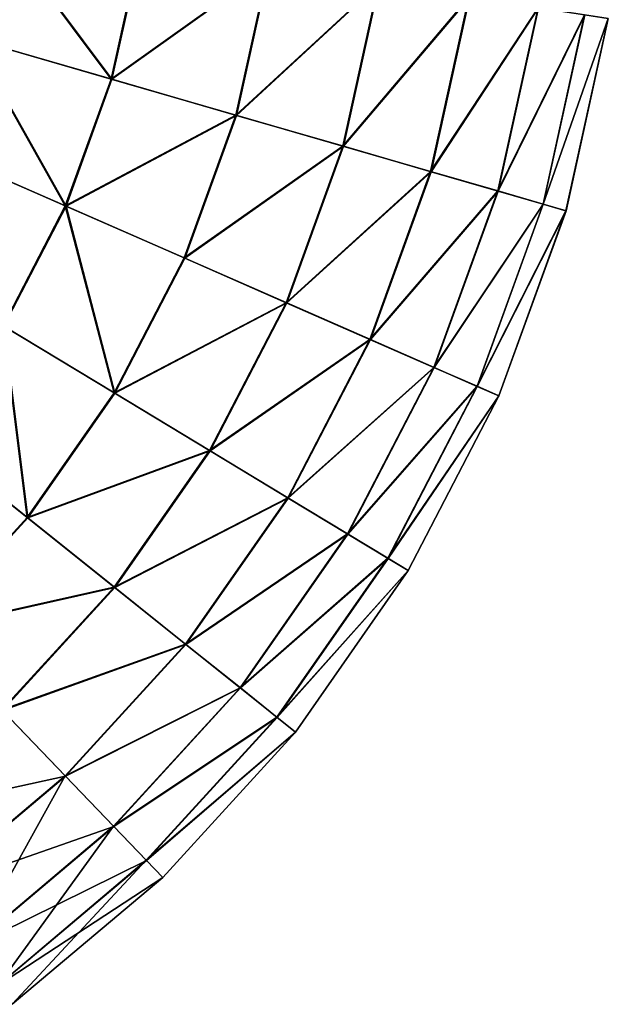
# Model space of a CAD drawing. Header units: millimetres. Extents: x 64 to 3333, y 103 to 3347.
# Tile 192 of 256: x 3108 to 3127, y 825 to 856. Entities that reach past the tile are written whole.
import ezdxf

# ---------------------------------------------------------------- set-up
doc = ezdxf.new("R2010")
doc.units = ezdxf.units.MM
doc.header["$LTSCALE"] = 25.4
doc.layers.get('0').update_dxf_attribs({"true_color": 0xff5454})

# ---------------------------------------------------------------- blocks, each defined once
blk = doc.blocks.new('SPIDER-6785-9743.STL')
at = {"color": 7, "true_color": 0xffffff}
mesh = blk.add_polyface(dxfattribs=at)
corners = [(3110.707, 854.02, 96.858), (3107.037, 858.91, 100.694), (3106.246, 855.312, 100.694), (3111.628, 858.211, 96.858)]
mesh.append_faces([[corners[k] for k in face] for face in [(0, 1, 2), (1, 0, 3)]], dxfattribs={"vtx0": -1, "color": 7})
mesh = blk.add_polyface(dxfattribs=at)
corners = [(3107.069, 858.905, 23.083), (3110.734, 854.012, 26.924), (3106.277, 855.303, 23.083), (3111.657, 858.207, 26.924)]
mesh.append_faces([[corners[k] for k in face] for face in [(0, 1, 2), (1, 0, 3)]], dxfattribs={"vtx0": -1, "color": 7})
mesh = blk.add_polyface(dxfattribs=at)
corners = [(3115.708, 857.591, 92.469), (3110.707, 854.02, 96.858), (3114.67, 852.872, 92.469), (3111.628, 858.211, 96.858)]
mesh.append_faces([[corners[k] for k in face] for face in [(0, 1, 2), (1, 0, 3)]], dxfattribs={"vtx0": -1, "color": 7})
mesh = blk.add_polyface(dxfattribs=at)
corners = [(3110.734, 854.012, 26.924), (3115.733, 857.587, 31.316), (3114.695, 852.865, 31.316), (3111.657, 858.207, 26.924)]
mesh.append_faces([[corners[k] for k in face] for face in [(0, 1, 2), (1, 0, 3)]], dxfattribs={"vtx0": -1, "color": 7})
mesh = blk.add_polyface(dxfattribs=at)
corners = [(3119.211, 857.057, 87.597), (3114.67, 852.872, 92.469), (3118.074, 851.886, 87.597), (3115.708, 857.591, 92.469)]
mesh.append_faces([[corners[k] for k in face] for face in [(0, 1, 2), (1, 0, 3)]], dxfattribs={"vtx0": -1, "color": 7})
mesh = blk.add_polyface(dxfattribs=at)
corners = [(3114.695, 852.865, 31.316), (3119.232, 857.054, 36.191), (3118.094, 851.88, 36.191), (3115.733, 857.587, 31.316)]
mesh.append_faces([[corners[k] for k in face] for face in [(0, 1, 2), (1, 0, 3)]], dxfattribs={"vtx0": -1, "color": 7})
mesh = blk.add_polyface(dxfattribs=at)
corners = [(3122.083, 856.62, 82.32), (3118.074, 851.886, 87.597), (3120.864, 851.078, 82.32), (3119.211, 857.057, 87.597)]
mesh.append_faces([[corners[k] for k in face] for face in [(0, 1, 2), (1, 0, 3)]], dxfattribs={"vtx0": -1, "color": 7})
mesh = blk.add_polyface(dxfattribs=at)
corners = [(3118.094, 851.88, 36.191), (3122.1, 856.618, 41.47), (3120.881, 851.073, 41.47), (3119.232, 857.054, 36.191)]
mesh.append_faces([[corners[k] for k in face] for face in [(0, 1, 2), (1, 0, 3)]], dxfattribs={"vtx0": -1, "color": 7})
mesh = blk.add_polyface(dxfattribs=at)
corners = [(3124.279, 856.286, 76.72), (3120.864, 851.078, 82.32), (3122.997, 850.46, 76.72), (3122.083, 856.62, 82.32)]
mesh.append_faces([[corners[k] for k in face] for face in [(0, 1, 2), (1, 0, 3)]], dxfattribs={"vtx0": -1, "color": 7})
mesh = blk.add_polyface(dxfattribs=at)
corners = [(3120.881, 851.073, 41.47), (3124.291, 856.284, 47.072), (3123.009, 850.457, 47.072), (3122.1, 856.618, 41.47)]
mesh.append_faces([[corners[k] for k in face] for face in [(0, 1, 2), (1, 0, 3)]], dxfattribs={"vtx0": -1, "color": 7})
mesh = blk.add_polyface(dxfattribs=at)
corners = [(3125.762, 856.06, 70.885), (3122.997, 850.46, 76.72), (3124.439, 850.043, 70.885), (3124.279, 856.286, 76.72)]
mesh.append_faces([[corners[k] for k in face] for face in [(0, 1, 2), (1, 0, 3)]], dxfattribs={"vtx0": -1, "color": 7})
mesh = blk.add_polyface(dxfattribs=at)
corners = [(3123.009, 850.457, 47.072), (3125.77, 856.059, 52.908), (3124.446, 850.041, 52.908), (3124.291, 856.284, 47.072)]
mesh.append_faces([[corners[k] for k in face] for face in [(0, 1, 2), (1, 0, 3)]], dxfattribs={"vtx0": -1, "color": 7})
mesh = blk.add_polyface(dxfattribs=at)
corners = [(3126.511, 855.946, 64.909), (3124.439, 850.043, 70.885), (3125.167, 849.832, 64.909), (3125.762, 856.06, 70.885)]
mesh.append_faces([[corners[k] for k in face] for face in [(0, 1, 2), (1, 0, 3)]], dxfattribs={"vtx0": -1, "color": 7})
mesh = blk.add_polyface(dxfattribs=at)
corners = [(3124.446, 850.041, 52.908), (3126.514, 855.946, 58.885), (3125.169, 849.831, 58.885), (3125.77, 856.059, 52.908)]
mesh.append_faces([[corners[k] for k in face] for face in [(0, 1, 2), (1, 0, 3)]], dxfattribs={"vtx0": -1, "color": 7})
mesh = blk.add_polyface(dxfattribs=at)
corners = [(3126.514, 855.946, 58.885), (3125.167, 849.832, 64.909), (3125.169, 849.831, 58.885), (3126.511, 855.946, 64.909)]
mesh.append_faces([[corners[k] for k in face] for face in [(0, 1, 2), (1, 0, 3)]], dxfattribs={"vtx0": -1, "color": 7})
mesh = blk.add_polyface(dxfattribs=at)
corners = [(3109.246, 849.985, 96.858), (3106.246, 855.312, 100.694), (3104.991, 851.848, 100.694), (3110.707, 854.02, 96.858)]
mesh.append_faces([[corners[k] for k in face] for face in [(0, 1, 2), (1, 0, 3)]], dxfattribs={"vtx0": -1, "color": 7})
mesh = blk.add_polyface(dxfattribs=at)
corners = [(3106.277, 855.303, 23.083), (3109.272, 849.973, 26.924), (3105.021, 851.835, 23.083), (3110.734, 854.012, 26.924)]
mesh.append_faces([[corners[k] for k in face] for face in [(0, 1, 2), (1, 0, 3)]], dxfattribs={"vtx0": -1, "color": 7})
mesh = blk.add_polyface(dxfattribs=at)
corners = [(3114.67, 852.872, 92.469), (3109.246, 849.985, 96.858), (3113.025, 848.33, 92.469), (3110.707, 854.02, 96.858)]
mesh.append_faces([[corners[k] for k in face] for face in [(0, 1, 2), (1, 0, 3)]], dxfattribs={"vtx0": -1, "color": 7})
mesh = blk.add_polyface(dxfattribs=at)
corners = [(3109.272, 849.973, 26.924), (3114.695, 852.865, 31.316), (3113.049, 848.319, 31.316), (3110.734, 854.012, 26.924)]
mesh.append_faces([[corners[k] for k in face] for face in [(0, 1, 2), (1, 0, 3)]], dxfattribs={"vtx0": -1, "color": 7})
mesh = blk.add_polyface(dxfattribs=at)
corners = [(3118.074, 851.886, 87.597), (3113.025, 848.33, 92.469), (3116.271, 846.908, 87.597), (3114.67, 852.872, 92.469)]
mesh.append_faces([[corners[k] for k in face] for face in [(0, 1, 2), (1, 0, 3)]], dxfattribs={"vtx0": -1, "color": 7})
mesh = blk.add_polyface(dxfattribs=at)
corners = [(3113.049, 848.319, 31.316), (3118.094, 851.88, 36.191), (3116.291, 846.899, 36.191), (3114.695, 852.865, 31.316)]
mesh.append_faces([[corners[k] for k in face] for face in [(0, 1, 2), (1, 0, 3)]], dxfattribs={"vtx0": -1, "color": 7})
mesh = blk.add_polyface(dxfattribs=at)
corners = [(3107.27, 846.175, 96.858), (3104.991, 851.848, 100.694), (3103.296, 848.578, 100.694), (3109.246, 849.985, 96.858)]
mesh.append_faces([[corners[k] for k in face] for face in [(0, 1, 2), (1, 0, 3)]], dxfattribs={"vtx0": -1, "color": 7})
mesh = blk.add_polyface(dxfattribs=at)
corners = [(3105.021, 851.835, 23.083), (3107.295, 846.16, 26.924), (3103.323, 848.561, 23.083), (3109.272, 849.973, 26.924)]
mesh.append_faces([[corners[k] for k in face] for face in [(0, 1, 2), (1, 0, 3)]], dxfattribs={"vtx0": -1, "color": 7})
mesh = blk.add_polyface(dxfattribs=at)
corners = [(3120.864, 851.078, 82.32), (3116.271, 846.908, 87.597), (3118.932, 845.742, 82.32), (3118.074, 851.886, 87.597)]
mesh.append_faces([[corners[k] for k in face] for face in [(0, 1, 2), (1, 0, 3)]], dxfattribs={"vtx0": -1, "color": 7})
mesh = blk.add_polyface(dxfattribs=at)
corners = [(3116.291, 846.899, 36.191), (3120.881, 851.073, 41.47), (3118.948, 845.735, 41.47), (3118.094, 851.88, 36.191)]
mesh.append_faces([[corners[k] for k in face] for face in [(0, 1, 2), (1, 0, 3)]], dxfattribs={"vtx0": -1, "color": 7})
mesh = blk.add_polyface(dxfattribs=at)
corners = [(3122.997, 850.46, 76.72), (3118.932, 845.742, 82.32), (3120.967, 844.851, 76.72), (3120.864, 851.078, 82.32)]
mesh.append_faces([[corners[k] for k in face] for face in [(0, 1, 2), (1, 0, 3)]], dxfattribs={"vtx0": -1, "color": 7})
mesh = blk.add_polyface(dxfattribs=at)
corners = [(3118.948, 845.735, 41.47), (3123.009, 850.457, 47.072), (3120.978, 844.846, 47.072), (3120.881, 851.073, 41.47)]
mesh.append_faces([[corners[k] for k in face] for face in [(0, 1, 2), (1, 0, 3)]], dxfattribs={"vtx0": -1, "color": 7})
mesh = blk.add_polyface(dxfattribs=at)
corners = [(3124.439, 850.043, 70.885), (3120.967, 844.851, 76.72), (3122.341, 844.249, 70.885), (3122.997, 850.46, 76.72)]
mesh.append_faces([[corners[k] for k in face] for face in [(0, 1, 2), (1, 0, 3)]], dxfattribs={"vtx0": -1, "color": 7})
mesh = blk.add_polyface(dxfattribs=at)
corners = [(3120.978, 844.846, 47.072), (3124.446, 850.041, 52.908), (3122.348, 844.246, 52.908), (3123.009, 850.457, 47.072)]
mesh.append_faces([[corners[k] for k in face] for face in [(0, 1, 2), (1, 0, 3)]], dxfattribs={"vtx0": -1, "color": 7})
mesh = blk.add_polyface(dxfattribs=at)
corners = [(3110.802, 844.04, 92.469), (3109.246, 849.985, 96.858), (3107.27, 846.175, 96.858), (3113.025, 848.33, 92.469)]
mesh.append_faces([[corners[k] for k in face] for face in [(0, 1, 2), (1, 0, 3)]], dxfattribs={"vtx0": -1, "color": 7})
mesh = blk.add_polyface(dxfattribs=at)
corners = [(3109.272, 849.973, 26.924), (3110.823, 844.027, 31.316), (3107.295, 846.16, 26.924), (3113.049, 848.319, 31.316)]
mesh.append_faces([[corners[k] for k in face] for face in [(0, 1, 2), (1, 0, 3)]], dxfattribs={"vtx0": -1, "color": 7})
mesh = blk.add_polyface(dxfattribs=at)
corners = [(3125.167, 849.832, 64.909), (3122.341, 844.249, 70.885), (3123.035, 843.945, 64.909), (3124.439, 850.043, 70.885)]
mesh.append_faces([[corners[k] for k in face] for face in [(0, 1, 2), (1, 0, 3)]], dxfattribs={"vtx0": -1, "color": 7})
mesh = blk.add_polyface(dxfattribs=at)
corners = [(3122.348, 844.246, 52.908), (3125.169, 849.831, 58.885), (3123.038, 843.944, 58.885), (3124.446, 850.041, 52.908)]
mesh.append_faces([[corners[k] for k in face] for face in [(0, 1, 2), (1, 0, 3)]], dxfattribs={"vtx0": -1, "color": 7})
mesh = blk.add_polyface(dxfattribs=at)
corners = [(3125.169, 849.831, 58.885), (3123.035, 843.945, 64.909), (3123.038, 843.944, 58.885), (3125.167, 849.832, 64.909)]
mesh.append_faces([[corners[k] for k in face] for face in [(0, 1, 2), (1, 0, 3)]], dxfattribs={"vtx0": -1, "color": 7})
mesh = blk.add_polyface(dxfattribs=at)
corners = [(3116.271, 846.908, 87.597), (3110.802, 844.04, 92.469), (3113.834, 842.207, 87.597), (3113.025, 848.33, 92.469)]
mesh.append_faces([[corners[k] for k in face] for face in [(0, 1, 2), (1, 0, 3)]], dxfattribs={"vtx0": -1, "color": 7})
mesh = blk.add_polyface(dxfattribs=at)
corners = [(3110.823, 844.027, 31.316), (3116.291, 846.899, 36.191), (3113.853, 842.196, 36.191), (3113.049, 848.319, 31.316)]
mesh.append_faces([[corners[k] for k in face] for face in [(0, 1, 2), (1, 0, 3)]], dxfattribs={"vtx0": -1, "color": 7})
mesh = blk.add_polyface(dxfattribs=at)
corners = [(3118.932, 845.742, 82.32), (3113.834, 842.207, 87.597), (3116.321, 840.704, 82.32), (3116.271, 846.908, 87.597)]
mesh.append_faces([[corners[k] for k in face] for face in [(0, 1, 2), (1, 0, 3)]], dxfattribs={"vtx0": -1, "color": 7})
mesh = blk.add_polyface(dxfattribs=at)
corners = [(3113.853, 842.196, 36.191), (3118.948, 845.735, 41.47), (3116.335, 840.695, 41.47), (3116.291, 846.899, 36.191)]
mesh.append_faces([[corners[k] for k in face] for face in [(0, 1, 2), (1, 0, 3)]], dxfattribs={"vtx0": -1, "color": 7})
mesh = blk.add_polyface(dxfattribs=at)
corners = [(3108.037, 840.078, 92.469), (3107.27, 846.175, 96.858), (3104.815, 842.656, 96.858), (3110.802, 844.04, 92.469)]
mesh.append_faces([[corners[k] for k in face] for face in [(0, 1, 2), (1, 0, 3)]], dxfattribs={"vtx0": -1, "color": 7})
mesh = blk.add_polyface(dxfattribs=at)
corners = [(3107.295, 846.16, 26.924), (3108.057, 840.062, 31.316), (3104.838, 842.638, 26.924), (3110.823, 844.027, 31.316)]
mesh.append_faces([[corners[k] for k in face] for face in [(0, 1, 2), (1, 0, 3)]], dxfattribs={"vtx0": -1, "color": 7})
mesh = blk.add_polyface(dxfattribs=at)
corners = [(3120.967, 844.851, 76.72), (3116.321, 840.704, 82.32), (3118.221, 839.556, 76.72), (3118.932, 845.742, 82.32)]
mesh.append_faces([[corners[k] for k in face] for face in [(0, 1, 2), (1, 0, 3)]], dxfattribs={"vtx0": -1, "color": 7})
mesh = blk.add_polyface(dxfattribs=at)
corners = [(3116.335, 840.695, 41.47), (3120.978, 844.846, 47.072), (3118.231, 839.549, 47.072), (3118.948, 845.735, 41.47)]
mesh.append_faces([[corners[k] for k in face] for face in [(0, 1, 2), (1, 0, 3)]], dxfattribs={"vtx0": -1, "color": 7})
mesh = blk.add_polyface(dxfattribs=at)
corners = [(3122.341, 844.249, 70.885), (3118.221, 839.556, 76.72), (3119.505, 838.779, 70.885), (3120.967, 844.851, 76.72)]
mesh.append_faces([[corners[k] for k in face] for face in [(0, 1, 2), (1, 0, 3)]], dxfattribs={"vtx0": -1, "color": 7})
mesh = blk.add_polyface(dxfattribs=at)
corners = [(3118.231, 839.549, 47.072), (3122.348, 844.246, 52.908), (3119.512, 838.775, 52.908), (3120.978, 844.846, 47.072)]
mesh.append_faces([[corners[k] for k in face] for face in [(0, 1, 2), (1, 0, 3)]], dxfattribs={"vtx0": -1, "color": 7})
mesh = blk.add_polyface(dxfattribs=at)
corners = [(3123.035, 843.945, 64.909), (3119.505, 838.779, 70.885), (3120.154, 838.387, 64.909), (3122.341, 844.249, 70.885)]
mesh.append_faces([[corners[k] for k in face] for face in [(0, 1, 2), (1, 0, 3)]], dxfattribs={"vtx0": -1, "color": 7})
mesh = blk.add_polyface(dxfattribs=at)
corners = [(3119.512, 838.775, 52.908), (3123.038, 843.944, 58.885), (3120.156, 838.386, 58.885), (3122.348, 844.246, 52.908)]
mesh.append_faces([[corners[k] for k in face] for face in [(0, 1, 2), (1, 0, 3)]], dxfattribs={"vtx0": -1, "color": 7})
mesh = blk.add_polyface(dxfattribs=at)
corners = [(3113.834, 842.207, 87.597), (3108.037, 840.078, 92.469), (3110.805, 837.865, 87.597), (3110.802, 844.04, 92.469)]
mesh.append_faces([[corners[k] for k in face] for face in [(0, 1, 2), (1, 0, 3)]], dxfattribs={"vtx0": -1, "color": 7})
mesh = blk.add_polyface(dxfattribs=at)
corners = [(3108.057, 840.062, 31.316), (3113.853, 842.196, 36.191), (3110.822, 837.852, 36.191), (3110.823, 844.027, 31.316)]
mesh.append_faces([[corners[k] for k in face] for face in [(0, 1, 2), (1, 0, 3)]], dxfattribs={"vtx0": -1, "color": 7})
mesh = blk.add_polyface(dxfattribs=at)
corners = [(3123.038, 843.944, 58.885), (3120.154, 838.387, 64.909), (3120.156, 838.386, 58.885), (3123.035, 843.945, 64.909)]
mesh.append_faces([[corners[k] for k in face] for face in [(0, 1, 2), (1, 0, 3)]], dxfattribs={"vtx0": -1, "color": 7})
mesh = blk.add_polyface(dxfattribs=at)
corners = [(3104.78, 836.511, 92.469), (3104.815, 842.656, 96.858), (3101.921, 839.487, 96.858), (3108.037, 840.078, 92.469)]
mesh.append_faces([[corners[k] for k in face] for face in [(0, 1, 2), (1, 0, 3)]], dxfattribs={"vtx0": -1, "color": 7})
mesh = blk.add_polyface(dxfattribs=at)
corners = [(3104.838, 842.638, 26.924), (3104.797, 836.493, 31.316), (3101.941, 839.466, 26.924), (3108.057, 840.062, 31.316)]
mesh.append_faces([[corners[k] for k in face] for face in [(0, 1, 2), (1, 0, 3)]], dxfattribs={"vtx0": -1, "color": 7})
mesh = blk.add_polyface(dxfattribs=at)
corners = [(3116.321, 840.704, 82.32), (3110.805, 837.865, 87.597), (3113.074, 836.05, 82.32), (3113.834, 842.207, 87.597)]
mesh.append_faces([[corners[k] for k in face] for face in [(0, 1, 2), (1, 0, 3)]], dxfattribs={"vtx0": -1, "color": 7})
mesh = blk.add_polyface(dxfattribs=at)
corners = [(3110.822, 837.852, 36.191), (3116.335, 840.695, 41.47), (3113.087, 836.04, 41.47), (3113.853, 842.196, 36.191)]
mesh.append_faces([[corners[k] for k in face] for face in [(0, 1, 2), (1, 0, 3)]], dxfattribs={"vtx0": -1, "color": 7})
mesh = blk.add_polyface(dxfattribs=at)
corners = [(3118.221, 839.556, 76.72), (3113.074, 836.05, 82.32), (3114.808, 834.663, 76.72), (3116.321, 840.704, 82.32)]
mesh.append_faces([[corners[k] for k in face] for face in [(0, 1, 2), (1, 0, 3)]], dxfattribs={"vtx0": -1, "color": 7})
mesh = blk.add_polyface(dxfattribs=at)
corners = [(3113.087, 836.04, 41.47), (3118.231, 839.549, 47.072), (3114.817, 834.656, 47.072), (3116.335, 840.695, 41.47)]
mesh.append_faces([[corners[k] for k in face] for face in [(0, 1, 2), (1, 0, 3)]], dxfattribs={"vtx0": -1, "color": 7})
mesh = blk.add_polyface(dxfattribs=at)
corners = [(3110.805, 837.865, 87.597), (3104.78, 836.511, 92.469), (3107.234, 833.955, 87.597), (3108.037, 840.078, 92.469)]
mesh.append_faces([[corners[k] for k in face] for face in [(0, 1, 2), (1, 0, 3)]], dxfattribs={"vtx0": -1, "color": 7})
mesh = blk.add_polyface(dxfattribs=at)
corners = [(3104.797, 836.493, 31.316), (3110.822, 837.852, 36.191), (3107.249, 833.94, 36.191), (3108.057, 840.062, 31.316)]
mesh.append_faces([[corners[k] for k in face] for face in [(0, 1, 2), (1, 0, 3)]], dxfattribs={"vtx0": -1, "color": 7})
mesh = blk.add_polyface(dxfattribs=at)
corners = [(3119.505, 838.779, 70.885), (3114.808, 834.663, 76.72), (3115.98, 833.726, 70.885), (3118.221, 839.556, 76.72)]
mesh.append_faces([[corners[k] for k in face] for face in [(0, 1, 2), (1, 0, 3)]], dxfattribs={"vtx0": -1, "color": 7})
mesh = blk.add_polyface(dxfattribs=at)
corners = [(3114.817, 834.656, 47.072), (3119.512, 838.775, 52.908), (3115.986, 833.721, 52.908), (3118.231, 839.549, 47.072)]
mesh.append_faces([[corners[k] for k in face] for face in [(0, 1, 2), (1, 0, 3)]], dxfattribs={"vtx0": -1, "color": 7})
mesh = blk.add_polyface(dxfattribs=at)
corners = [(3120.154, 838.387, 64.909), (3115.98, 833.726, 70.885), (3116.572, 833.253, 64.909), (3119.505, 838.779, 70.885)]
mesh.append_faces([[corners[k] for k in face] for face in [(0, 1, 2), (1, 0, 3)]], dxfattribs={"vtx0": -1, "color": 7})
mesh = blk.add_polyface(dxfattribs=at)
corners = [(3115.986, 833.721, 52.908), (3120.156, 838.386, 58.885), (3116.573, 833.251, 58.885), (3119.512, 838.775, 52.908)]
mesh.append_faces([[corners[k] for k in face] for face in [(0, 1, 2), (1, 0, 3)]], dxfattribs={"vtx0": -1, "color": 7})
mesh = blk.add_polyface(dxfattribs=at)
corners = [(3120.156, 838.386, 58.885), (3116.572, 833.253, 64.909), (3116.573, 833.251, 58.885), (3120.154, 838.387, 64.909)]
mesh.append_faces([[corners[k] for k in face] for face in [(0, 1, 2), (1, 0, 3)]], dxfattribs={"vtx0": -1, "color": 7})
mesh = blk.add_polyface(dxfattribs=at)
corners = [(3113.074, 836.05, 82.32), (3107.234, 833.955, 87.597), (3109.247, 831.86, 82.32), (3110.805, 837.865, 87.597)]
mesh.append_faces([[corners[k] for k in face] for face in [(0, 1, 2), (1, 0, 3)]], dxfattribs={"vtx0": -1, "color": 7})
mesh = blk.add_polyface(dxfattribs=at)
corners = [(3107.249, 833.94, 36.191), (3113.087, 836.04, 41.47), (3109.259, 831.848, 41.47), (3110.822, 837.852, 36.191)]
mesh.append_faces([[corners[k] for k in face] for face in [(0, 1, 2), (1, 0, 3)]], dxfattribs={"vtx0": -1, "color": 7})
mesh = blk.add_polyface(dxfattribs=at)
corners = [(3114.808, 834.663, 76.72), (3109.247, 831.86, 82.32), (3110.785, 830.259, 76.72), (3113.074, 836.05, 82.32)]
mesh.append_faces([[corners[k] for k in face] for face in [(0, 1, 2), (1, 0, 3)]], dxfattribs={"vtx0": -1, "color": 7})
mesh = blk.add_polyface(dxfattribs=at)
corners = [(3109.259, 831.848, 41.47), (3114.817, 834.656, 47.072), (3110.794, 830.25, 47.072), (3113.087, 836.04, 41.47)]
mesh.append_faces([[corners[k] for k in face] for face in [(0, 1, 2), (1, 0, 3)]], dxfattribs={"vtx0": -1, "color": 7})
mesh = blk.add_polyface(dxfattribs=at)
corners = [(3115.98, 833.726, 70.885), (3110.785, 830.259, 76.72), (3111.825, 829.176, 70.885), (3114.808, 834.663, 76.72)]
mesh.append_faces([[corners[k] for k in face] for face in [(0, 1, 2), (1, 0, 3)]], dxfattribs={"vtx0": -1, "color": 7})
mesh = blk.add_polyface(dxfattribs=at)
corners = [(3110.794, 830.25, 47.072), (3115.986, 833.721, 52.908), (3111.83, 829.171, 52.908), (3114.817, 834.656, 47.072)]
mesh.append_faces([[corners[k] for k in face] for face in [(0, 1, 2), (1, 0, 3)]], dxfattribs={"vtx0": -1, "color": 7})
mesh = blk.add_polyface(dxfattribs=at)
corners = [(3107.234, 833.955, 87.597), (3104.906, 828.205, 82.32), (3109.247, 831.86, 82.32), (3103.184, 830.545, 87.597)]
mesh.append_faces([[corners[k] for k in face] for face in [(0, 1, 2), (1, 0, 3)]], dxfattribs={"vtx0": -1, "color": 7})
mesh = blk.add_polyface(dxfattribs=at)
corners = [(3109.259, 831.848, 41.47), (3103.197, 830.528, 36.191), (3107.249, 833.94, 36.191), (3104.916, 828.191, 41.47)]
mesh.append_faces([[corners[k] for k in face] for face in [(0, 1, 2), (1, 0, 3)]], dxfattribs={"vtx0": -1, "color": 7})
mesh = blk.add_polyface(dxfattribs=at)
corners = [(3116.572, 833.253, 64.909), (3111.825, 829.176, 70.885), (3112.35, 828.63, 64.909), (3115.98, 833.726, 70.885)]
mesh.append_faces([[corners[k] for k in face] for face in [(0, 1, 2), (1, 0, 3)]], dxfattribs={"vtx0": -1, "color": 7})
mesh = blk.add_polyface(dxfattribs=at)
corners = [(3111.83, 829.171, 52.908), (3116.573, 833.251, 58.885), (3112.352, 828.628, 58.885), (3115.986, 833.721, 52.908)]
mesh.append_faces([[corners[k] for k in face] for face in [(0, 1, 2), (1, 0, 3)]], dxfattribs={"vtx0": -1, "color": 7})
mesh = blk.add_polyface(dxfattribs=at)
corners = [(3116.573, 833.251, 58.885), (3112.35, 828.63, 64.909), (3112.352, 828.628, 58.885), (3116.572, 833.253, 64.909)]
mesh.append_faces([[corners[k] for k in face] for face in [(0, 1, 2), (1, 0, 3)]], dxfattribs={"vtx0": -1, "color": 7})
mesh = blk.add_polyface(dxfattribs=at)
corners = [(3109.247, 831.86, 82.32), (3106.222, 826.417, 76.72), (3110.785, 830.259, 76.72), (3104.906, 828.205, 82.32)]
mesh.append_faces([[corners[k] for k in face] for face in [(0, 1, 2), (1, 0, 3)]], dxfattribs={"vtx0": -1, "color": 7})
mesh = blk.add_polyface(dxfattribs=at)
corners = [(3110.794, 830.25, 47.072), (3104.916, 828.191, 41.47), (3109.259, 831.848, 41.47), (3106.229, 826.407, 47.072)]
mesh.append_faces([[corners[k] for k in face] for face in [(0, 1, 2), (1, 0, 3)]], dxfattribs={"vtx0": -1, "color": 7})
mesh = blk.add_polyface(dxfattribs=at)
corners = [(3110.785, 830.259, 76.72), (3107.112, 825.208, 70.885), (3111.825, 829.176, 70.885), (3106.222, 826.417, 76.72)]
mesh.append_faces([[corners[k] for k in face] for face in [(0, 1, 2), (1, 0, 3)]], dxfattribs={"vtx0": -1, "color": 7})
mesh = blk.add_polyface(dxfattribs=at)
corners = [(3111.83, 829.171, 52.908), (3106.229, 826.407, 47.072), (3110.794, 830.25, 47.072), (3107.116, 825.202, 52.908)]
mesh.append_faces([[corners[k] for k in face] for face in [(0, 1, 2), (1, 0, 3)]], dxfattribs={"vtx0": -1, "color": 7})
mesh = blk.add_polyface(dxfattribs=at)
corners = [(3111.825, 829.176, 70.885), (3107.561, 824.597, 64.909), (3112.35, 828.63, 64.909), (3107.112, 825.208, 70.885)]
mesh.append_faces([[corners[k] for k in face] for face in [(0, 1, 2), (1, 0, 3)]], dxfattribs={"vtx0": -1, "color": 7})
mesh = blk.add_polyface(dxfattribs=at)
corners = [(3112.352, 828.628, 58.885), (3107.116, 825.202, 52.908), (3111.83, 829.171, 52.908), (3107.562, 824.595, 58.885)]
mesh.append_faces([[corners[k] for k in face] for face in [(0, 1, 2), (1, 0, 3)]], dxfattribs={"vtx0": -1, "color": 7})
mesh = blk.add_polyface(dxfattribs=at)
corners = [(3112.35, 828.63, 64.909), (3107.562, 824.595, 58.885), (3112.352, 828.628, 58.885), (3107.561, 824.597, 64.909)]
mesh.append_faces([[corners[k] for k in face] for face in [(0, 1, 2), (1, 0, 3)]], dxfattribs={"vtx0": -1, "color": 7})

msp = doc.modelspace()

# ---------------------------------------------------------------- block references
at = {"color": 250, "true_color": 0x262626}
msp.add_blockref('SPIDER-6785-9743.STL', (0, 0), dxfattribs=at)

doc.saveas('drawing.dxf')
